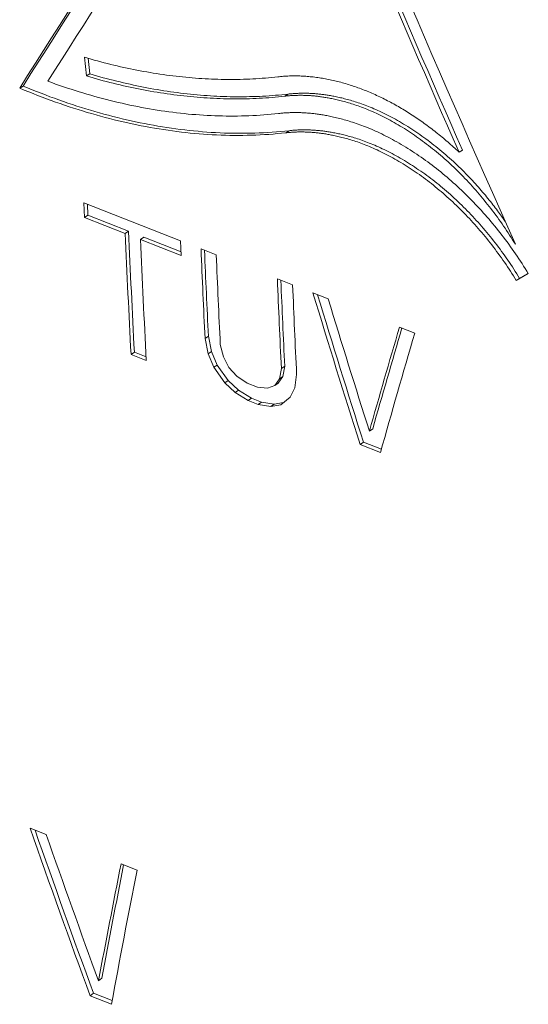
# Model space of a CAD drawing. Header units: inches. Extents: x 0 to 841, y 0 to 594.
# Tile 88 of 129: x 486 to 495, y 440 to 458. Entities that reach past the tile are written whole.
import ezdxf

# ---------------------------------------------------------------- set-up
doc = ezdxf.new("R2010")
doc.units = ezdxf.units.IN
doc.header["$LTSCALE"] = 46.255
doc.header["$MEASUREMENT"] = 0
doc.layers.get('0').update_dxf_attribs({"lineweight": 0})

msp = doc.modelspace()

# ---------------------------------------------------------------- linework, layer by layer
at = {"color": 7, "linetype": 'Continuous'}
for p, q in [((486.8289, 457.7153), (486.8654, 457.3599)), ((486.8986, 457.6952), (486.929, 457.4001)), ((486.8654, 457.3599), (486.929, 457.4001)), ((485.6023, 457.1285), (485.6659, 457.1691)), ((493.9243, 455.9158), (493.9879, 455.9553)), ((488.6509, 454.2346), (486.8192, 454.9551)), ((486.8192, 454.9551), (486.8305, 454.6813)), ((486.8855, 454.929), (486.8941, 454.7229)), ((486.8305, 454.6812), (486.8941, 454.7229)), ((486.8305, 454.6812), (487.6018, 454.3778)), ((486.8941, 454.7229), (487.6653, 454.4195)), ((487.6018, 454.3778), (487.6653, 454.4195)), ((487.891, 454.2641), (487.9545, 454.3058)), ((487.891, 454.2641), (488.6623, 453.9607)), ((487.9545, 454.3058), (488.6594, 454.0285)), ((488.6623, 453.9607), (488.6509, 454.2345)), ((489.3258, 453.9692), (489.0365, 454.083)), ((490.7719, 453.4005), (490.4827, 453.5142)), ((495.0079, 453.4856), (495.2356, 453.6174)), ((495.0079, 453.4856), (495.0715, 453.5262)), ((495.0715, 453.5262), (495.2233, 453.6139)), ((495.2233, 453.6139), (495.2339, 453.6201)), ((491.4467, 453.135), (491.1575, 453.2488)), ((493.0857, 452.4904), (492.7964, 452.6042)), ((489.1127, 452.3886), (489.1762, 452.4311)), ((489.1127, 452.3886), (489.1745, 452.0972)), ((489.1762, 452.4311), (489.238, 452.1398)), ((489.4609, 452.0379), (489.4019, 452.2749)), ((487.7112, 452.0864), (487.7747, 452.1294)), ((487.7112, 452.0864), (488.0005, 451.9727)), ((487.7747, 452.1294), (487.9968, 452.042)), ((489.1745, 452.0972), (489.238, 452.1398)), ((489.1745, 452.0972), (489.282, 451.8415)), ((489.238, 452.1398), (489.3455, 451.8843)), ((489.5656, 451.8366), (489.4609, 452.0379)), ((489.282, 451.8415), (489.3455, 451.8843)), ((489.282, 451.8415), (489.4861, 451.5481)), ((489.3455, 451.8843), (489.5496, 451.5909)), ((489.7158, 451.6709), (489.5656, 451.8366)), ((490.5588, 451.8198), (490.5214, 451.6208)), ((490.5588, 451.8198), (490.6223, 451.8623)), ((490.6223, 451.8623), (490.5849, 451.6634)), ((489.4861, 451.5481), (489.5496, 451.5909)), ((489.5496, 451.5909), (489.7482, 451.4064)), ((489.9114, 451.5406), (489.7158, 451.6709)), ((490.5214, 451.6208), (490.4333, 451.4954)), ((490.5849, 451.6634), (490.4968, 451.5381)), ((490.5214, 451.6208), (490.5849, 451.6634)), ((490.8134, 451.4526), (490.848, 451.7061)), ((489.4861, 451.5481), (489.6847, 451.3635)), ((489.6847, 451.3635), (489.7482, 451.4064)), ((489.7482, 451.4064), (489.9921, 451.2573)), ((490.1043, 451.4648), (489.9114, 451.5406)), ((490.2943, 451.4434), (490.1043, 451.4648)), ((490.4333, 451.4954), (490.2943, 451.4434)), ((490.4333, 451.4954), (490.4968, 451.5381)), ((490.7281, 451.2728), (490.8134, 451.4526)), ((489.6847, 451.3635), (489.9286, 451.2143)), ((489.9286, 451.2143), (489.9921, 451.2573)), ((489.9286, 451.2143), (490.1214, 451.1385)), ((489.9921, 451.2573), (490.1849, 451.1814)), ((490.5466, 451.131), (490.7281, 451.2728)), ((490.1214, 451.1385), (490.1849, 451.1814)), ((490.1214, 451.1385), (490.3596, 451.0981)), ((490.1849, 451.1814), (490.4231, 451.141)), ((490.3596, 451.0981), (490.4231, 451.141)), ((490.3596, 451.0981), (490.5466, 451.131)), ((490.4231, 451.141), (490.599, 451.1719)), ((492.2252, 450.6306), (492.2887, 450.6734)), ((492.0496, 450.3801), (492.1131, 450.4231)), ((492.0496, 450.3801), (492.4352, 450.2285)), ((492.1131, 450.4231), (492.4525, 450.2896)), ((486.1041, 442.9901), (485.8004, 443.1096)), ((487.8249, 442.3133), (487.5212, 442.4327)), ((487.0952, 440.2159), (487.1581, 440.2658)), ((486.9368, 439.9325), (486.9997, 439.9825)), ((486.9368, 439.9325), (487.3418, 439.7732)), ((486.9997, 439.9825), (487.3546, 439.8429))]:
    msp.add_line(p, q, dxfattribs=at)
at = {"color": 9, "linetype": 'Continuous'}
for p, q in [((490.6238, 456.977), (490.6874, 457.0166)), ((490.6414, 456.2835), (490.705, 456.3234))]:
    msp.add_line(p, q, dxfattribs=at)
at = {"color": 7, "linetype": 'Continuous'}
for points in [[(486.8289, 457.7153), (486.8911, 457.6971), (486.9534, 457.6792), (487.0155, 457.6617), (487.0777, 457.6446), (487.1398, 457.6279), (487.2019, 457.6116), (487.264, 457.5957), (487.3261, 457.5802), (487.3881, 457.5651), (487.4502, 457.5503), (487.5122, 457.536), (487.5742, 457.5221), (487.6363, 457.5085), (487.6983, 457.4954), (487.7603, 457.4827), (487.8224, 457.4703), (487.8844, 457.4584), (487.9465, 457.4469), (488.0085, 457.4357), (488.0705, 457.425), (488.1325, 457.4147), (488.1944, 457.4048), (488.2563, 457.3953), (488.3182, 457.3862), (488.38, 457.3776), (488.4417, 457.3693), (488.5034, 457.3615), (488.565, 457.3541), (488.6265, 457.3471), (488.6879, 457.3405), (488.7492, 457.3344), (488.8105, 457.3287), (488.8716, 457.3234), (488.9327, 457.3185), (488.9937, 457.3141), (489.0546, 457.3101), (489.1154, 457.3065), (489.1761, 457.3034), (489.2367, 457.3007), (489.2973, 457.2984), (489.3578, 457.2965), (489.4182, 457.2951), (489.4786, 457.2941), (489.5389, 457.2935), (489.5991, 457.2934), (489.6592, 457.2937), (489.7193, 457.2944), (489.7793, 457.2955), (489.8392, 457.2971), (489.899, 457.2991), (489.9587, 457.3016), (490.0183, 457.3045), (490.0778, 457.3078), (490.1371, 457.3116), (490.1963, 457.3158), (490.2554, 457.3205), (490.3143, 457.3256), (490.3731, 457.3311), (490.4317, 457.3371), (490.4901, 457.3435)], [(486.929, 457.4001), (486.9929, 457.3814), (487.0567, 457.363), (487.1206, 457.345), (487.1844, 457.3275), (487.2482, 457.3103), (487.312, 457.2936), (487.3757, 457.2772), (487.4394, 457.2613), (487.5031, 457.2457), (487.5668, 457.2306), (487.6305, 457.2158), (487.6942, 457.2015), (487.7579, 457.1876), (487.8216, 457.1741), (487.8853, 457.161), (487.949, 457.1483), (488.0127, 457.136), (488.0764, 457.1241), (488.14, 457.1127), (488.2037, 457.1017), (488.2673, 457.091), (488.3309, 457.0809), (488.3945, 457.0711), (488.458, 457.0617), (488.5214, 457.0528), (488.5848, 457.0443), (488.6481, 457.0362), (488.7113, 457.0286), (488.7745, 457.0214), (488.8375, 457.0146), (488.9005, 457.0083), (488.9634, 457.0024), (489.0261, 456.997), (489.0888, 456.9919), (489.1514, 456.9874), (489.2139, 456.9832), (489.2763, 456.9795), (489.3387, 456.9762), (489.4009, 456.9734), (489.4631, 456.971), (489.5252, 456.9691), (489.5872, 456.9676), (489.6492, 456.9665), (489.711, 456.9659), (489.7728, 456.9657), (489.8346, 456.966), (489.8962, 456.9667), (489.9578, 456.9678), (490.0193, 456.9694), (490.0807, 456.9715), (490.142, 456.9739), (490.2032, 456.9769), (490.2642, 456.9803), (490.3251, 456.9841), (490.3859, 456.9884), (490.4465, 456.9931), (490.507, 456.9983), (490.5673, 457.0039), (490.6275, 457.01), (490.6874, 457.0166)], [(486.1346, 457.2604), (486.2087, 457.2335), (486.2827, 457.2071), (486.3567, 457.1813), (486.4307, 457.156), (486.5047, 457.1313), (486.5787, 457.1071), (486.6526, 457.0834), (486.7266, 457.0602), (486.8006, 457.0377), (486.8745, 457.0156), (486.9485, 456.9941), (487.0225, 456.9731), (487.0966, 456.9527), (487.1706, 456.9329), (487.2447, 456.9135), (487.3188, 456.8948), (487.3929, 456.8765), (487.4671, 456.8589), (487.5412, 456.8418), (487.6154, 456.8252), (487.6895, 456.8092), (487.7636, 456.7938), (487.8376, 456.779), (487.9116, 456.7647), (487.9856, 456.751), (488.0594, 456.7379), (488.1332, 456.7254), (488.2069, 456.7135), (488.2805, 456.7021), (488.354, 456.6913), (488.4274, 456.6812), (488.5007, 456.6716), (488.5739, 456.6627), (488.6469, 456.6543), (488.7198, 456.6465), (488.7927, 456.6393), (488.8654, 456.6328), (488.938, 456.6268), (489.0105, 456.6214), (489.0829, 456.6167), (489.1553, 456.6125), (489.2275, 456.6089), (489.2997, 456.606), (489.3717, 456.6036), (489.4437, 456.6019), (489.5156, 456.6007), (489.5874, 456.6002), (489.6591, 456.6003), (489.7307, 456.601), (489.8021, 456.6023), (489.8734, 456.6042), (489.9445, 456.6067), (490.0155, 456.6099), (490.0863, 456.6136), (490.1569, 456.618), (490.2273, 456.623), (490.2975, 456.6287), (490.3675, 456.6349), (490.4372, 456.6418), (490.5067, 456.6493)], [(486.8654, 457.3599), (486.9293, 457.3412), (486.9931, 457.3228), (487.057, 457.3049), (487.1208, 457.2873), (487.1846, 457.2702), (487.2483, 457.2534), (487.3121, 457.2371), (487.3758, 457.2211), (487.4395, 457.2056), (487.5032, 457.1904), (487.5669, 457.1757), (487.6306, 457.1614), (487.6943, 457.1475), (487.758, 457.134), (487.8217, 457.1209), (487.8854, 457.1082), (487.9491, 457.0959), (488.0128, 457.0841), (488.0764, 457.0726), (488.1401, 457.0616), (488.2037, 457.051), (488.2673, 457.0408), (488.3309, 457.031), (488.3944, 457.0217), (488.4578, 457.0128), (488.5212, 457.0043), (488.5845, 456.9962), (488.6477, 456.9886), (488.7109, 456.9814), (488.7739, 456.9747), (488.8369, 456.9683), (488.8998, 456.9625), (488.9625, 456.957), (489.0252, 456.952), (489.0878, 456.9474), (489.1503, 456.9433), (489.2127, 456.9396), (489.2751, 456.9363), (489.3373, 456.9335), (489.3995, 456.9312), (489.4616, 456.9292), (489.5236, 456.9277), (489.5856, 456.9267), (489.6474, 456.9261), (489.7092, 456.9259), (489.771, 456.9262), (489.8326, 456.9269), (489.8942, 456.9281), (489.9557, 456.9297), (490.0171, 456.9317), (490.0784, 456.9342), (490.1396, 456.9372), (490.2006, 456.9406), (490.2615, 456.9444), (490.3223, 456.9487), (490.3829, 456.9535), (490.4434, 456.9587), (490.5037, 456.9643), (490.5639, 456.9704), (490.6238, 456.977)], [(493.9243, 455.9158), (493.8978, 455.9407), (493.8712, 455.9653), (493.8446, 455.9898), (493.8179, 456.0141), (493.791, 456.0382), (493.7642, 456.0621), (493.7372, 456.0858), (493.7101, 456.1094), (493.683, 456.1328), (493.6557, 456.156), (493.6284, 456.179), (493.601, 456.2019), (493.5735, 456.2245), (493.5459, 456.247), (493.5182, 456.2693), (493.4904, 456.2915), (493.4626, 456.3134), (493.4346, 456.3352), (493.4066, 456.3568), (493.3785, 456.3781), (493.3503, 456.3993), (493.322, 456.4203), (493.2937, 456.4412), (493.2653, 456.4618), (493.2368, 456.4822), (493.2083, 456.5024), (493.1797, 456.5224), (493.151, 456.5422), (493.1223, 456.5617), (493.0935, 456.5811), (493.0647, 456.6003), (493.0359, 456.6192), (493.007, 456.6379), (492.978, 456.6564), (492.949, 456.6747), (492.92, 456.6927), (492.8909, 456.7105), (492.8618, 456.7282), (492.8327, 456.7455), (492.8035, 456.7627), (492.7743, 456.7796), (492.7451, 456.7963), (492.7158, 456.8128), (492.6865, 456.8291), (492.6572, 456.8451), (492.6279, 456.8609), (492.5985, 456.8764), (492.5691, 456.8918), (492.5397, 456.9069), (492.5103, 456.9217), (492.4809, 456.9363), (492.4514, 456.9507), (492.4219, 456.9649), (492.3925, 456.9788), (492.363, 456.9925), (492.3335, 457.0059), (492.3039, 457.0191), (492.2744, 457.0321), (492.2449, 457.0448), (492.2154, 457.0573), (492.1858, 457.0695), (492.1563, 457.0815), (492.1268, 457.0933), (492.0973, 457.1048), (492.0678, 457.116), (492.0382, 457.127), (492.0087, 457.1378), (491.9792, 457.1483), (491.9498, 457.1586), (491.9203, 457.1686), (491.8908, 457.1784), (491.8614, 457.1879), (491.832, 457.1972), (491.8026, 457.2062), (491.7732, 457.215), (491.7438, 457.2235), (491.7145, 457.2318), (491.6852, 457.2398), (491.6559, 457.2476), (491.6266, 457.2551), (491.5974, 457.2624), (491.5682, 457.2694), (491.539, 457.2761), (491.5099, 457.2826), (491.4808, 457.2889), (491.4517, 457.2949), (491.4227, 457.3006), (491.3937, 457.3061), (491.3648, 457.3113), (491.3359, 457.3162), (491.3071, 457.3209), (491.2783, 457.3254), (491.2495, 457.3296), (491.2208, 457.3335), (491.1921, 457.3372), (491.1635, 457.3406), (491.1349, 457.3437), (491.1064, 457.3466), (491.0779, 457.3492), (491.0494, 457.3516), (491.021, 457.3537), (490.9926, 457.3555), (490.9642, 457.3571), (490.9359, 457.3584), (490.9076, 457.3595), (490.8793, 457.3603), (490.8511, 457.3608), (490.8229, 457.3611), (490.7948, 457.3611), (490.7667, 457.3608), (490.7387, 457.3603), (490.7107, 457.3595), (490.6828, 457.3585), (490.655, 457.3571), (490.6273, 457.3555), (490.5997, 457.3537), (490.5721, 457.3515), (490.5447, 457.3491), (490.5174, 457.3464), (490.4901, 457.3435)], [(485.6023, 457.1285), (485.6873, 457.0932), (485.7723, 457.0586), (485.8573, 457.0247), (485.9422, 456.9915), (486.0272, 456.9589), (486.1122, 456.927), (486.1972, 456.8958), (486.2823, 456.8653), (486.3673, 456.8354), (486.4524, 456.8063), (486.5376, 456.7778), (486.6227, 456.75), (486.7079, 456.7229), (486.7932, 456.6965), (486.8785, 456.6707), (486.9639, 456.6457), (487.0493, 456.6214), (487.1348, 456.5977), (487.2203, 456.5748), (487.3058, 456.5526), (487.3913, 456.5311), (487.4767, 456.5103), (487.5622, 456.4902), (487.6476, 456.4709), (487.7329, 456.4523), (487.8182, 456.4344), (487.9033, 456.4173), (487.9884, 456.4009), (488.0734, 456.3852), (488.1582, 456.3704), (488.243, 456.3563), (488.3275, 456.3429), (488.412, 456.3303), (488.4963, 456.3185), (488.5805, 456.3074), (488.6645, 456.2971), (488.7485, 456.2876), (488.8323, 456.2788), (488.916, 456.2708), (488.9996, 456.2636), (489.0831, 456.2571), (489.1665, 456.2514), (489.2498, 456.2465), (489.3329, 456.2424), (489.416, 456.2391), (489.499, 456.2365), (489.5819, 456.2347), (489.6646, 456.2337), (489.7472, 456.2334), (489.8296, 456.234), (489.9119, 456.2354), (489.994, 456.2375), (490.0758, 456.2404), (490.1574, 456.2442), (490.2388, 456.2487), (490.3199, 456.2541), (490.4008, 456.2602), (490.4813, 456.2671), (490.5615, 456.2749), (490.6414, 456.2835)], [(485.6659, 457.1691), (485.7509, 457.1338), (485.8359, 457.0992), (485.9208, 457.0653), (486.0058, 457.0321), (486.0908, 456.9995), (486.1758, 456.9676), (486.2608, 456.9364), (486.3459, 456.9059), (486.4309, 456.876), (486.516, 456.8468), (486.6012, 456.8184), (486.6863, 456.7906), (486.7715, 456.7635), (486.8568, 456.737), (486.9421, 456.7113), (487.0275, 456.6863), (487.1129, 456.6619), (487.1984, 456.6383), (487.2839, 456.6153), (487.3694, 456.5931), (487.4549, 456.5716), (487.5403, 456.5508), (487.6258, 456.5307), (487.7112, 456.5114), (487.7965, 456.4928), (487.8818, 456.4749), (487.9669, 456.4577), (488.052, 456.4414), (488.137, 456.4257), (488.2218, 456.4108), (488.3066, 456.3967), (488.3911, 456.3833), (488.4756, 456.3707), (488.5599, 456.3589), (488.6441, 456.3478), (488.7281, 456.3375), (488.8121, 456.3279), (488.8959, 456.3192), (488.9796, 456.3111), (489.0632, 456.3039), (489.1467, 456.2974), (489.2301, 456.2917), (489.3134, 456.2868), (489.3965, 456.2827), (489.4796, 456.2793), (489.5626, 456.2767), (489.6455, 456.2749), (489.7282, 456.2739), (489.8108, 456.2736), (489.8932, 456.2742), (489.9755, 456.2755), (490.0576, 456.2776), (490.1394, 456.2805), (490.221, 456.2843), (490.3024, 456.2888), (490.3835, 456.2941), (490.4644, 456.3002), (490.5449, 456.3072), (490.6251, 456.3149), (490.705, 456.3234)], [(494.9905, 454.1709), (494.9637, 454.2148), (494.9365, 454.2585), (494.9092, 454.3019), (494.8815, 454.3452), (494.8536, 454.3882), (494.8253, 454.431), (494.7968, 454.4736), (494.7681, 454.5159), (494.739, 454.558), (494.7097, 454.5999), (494.6801, 454.6415), (494.6503, 454.6829), (494.6202, 454.7241), (494.5898, 454.765), (494.5591, 454.8057), (494.5282, 454.8461), (494.4971, 454.8863), (494.4657, 454.9262), (494.434, 454.9658), (494.4021, 455.0052), (494.3699, 455.0443), (494.3375, 455.0832), (494.3049, 455.1217), (494.272, 455.16), (494.2389, 455.198), (494.2056, 455.2357), (494.172, 455.2731), (494.1382, 455.3102), (494.1043, 455.347), (494.0701, 455.3835), (494.0357, 455.4196), (494.0011, 455.4555), (493.9663, 455.491), (493.9313, 455.5262), (493.8961, 455.561), (493.8607, 455.5956), (493.8251, 455.6297), (493.7894, 455.6636), (493.7534, 455.6971), (493.7173, 455.7302), (493.6811, 455.763), (493.6446, 455.7954), (493.6081, 455.8275), (493.5713, 455.8592), (493.5344, 455.8905), (493.4974, 455.9214), (493.4602, 455.952), (493.4228, 455.9822), (493.3854, 456.012), (493.3477, 456.0414), (493.31, 456.0704), (493.2722, 456.0991), (493.2342, 456.1273), (493.1961, 456.1551), (493.1579, 456.1825), (493.1196, 456.2095), (493.0811, 456.2361), (493.0426, 456.2623), (493.004, 456.2881), (492.9653, 456.3134), (492.9265, 456.3384), (492.8877, 456.3629), (492.8488, 456.3869), (492.81, 456.4105), (492.7711, 456.4336), (492.7324, 456.4562), (492.6937, 456.4783), (492.6552, 456.4999), (492.6168, 456.5209), (492.5787, 456.5415), (492.5407, 456.5614), (492.5031, 456.5808), (492.4657, 456.5997), (492.4286, 456.6179), (492.3919, 456.6356), (492.3555, 456.6526), (492.3195, 456.669), (492.284, 456.6848), (492.2488, 456.7001), (492.214, 456.7148), (492.1797, 456.7289), (492.1457, 456.7425), (492.1122, 456.7556), (492.0791, 456.7681), (492.0465, 456.7802), (492.0142, 456.7917), (491.9825, 456.8028), (491.9512, 456.8134), (491.9203, 456.8236), (491.8899, 456.8333), (491.86, 456.8426), (491.8306, 456.8515), (491.8016, 456.86), (491.7731, 456.8681), (491.7451, 456.8758), (491.7176, 456.8831), (491.6905, 456.8901), (491.6639, 456.8968), (491.6378, 456.9031), (491.6122, 456.9091), (491.5871, 456.9148), (491.5624, 456.9203), (491.5382, 456.9254), (491.5145, 456.9303), (491.4913, 456.935), (491.4686, 456.9394), (491.4463, 456.9436), (491.4245, 456.9475), (491.403, 456.9513), (491.382, 456.9548), (491.3612, 456.9581), (491.3408, 456.9613), (491.3206, 456.9643), (491.3007, 456.967), (491.2809, 456.9697), (491.2614, 456.9721), (491.242, 456.9744), (491.2228, 456.9766), (491.2036, 456.9786), (491.1845, 456.9804), (491.1654, 456.9822), (491.1463, 456.9838), (491.1273, 456.9853), (491.1083, 456.9867), (491.0894, 456.9879), (491.0704, 456.989), (491.0515, 456.99), (491.0326, 456.9908), (491.0138, 456.9916), (490.9949, 456.9921), (490.9761, 456.9926), (490.9573, 456.993), (490.9385, 456.9932), (490.9198, 456.9933), (490.9011, 456.9932), (490.8823, 456.993), (490.8637, 456.9927), (490.845, 456.9923), (490.8264, 456.9917), (490.8078, 456.9911), (490.7892, 456.9902), (490.7706, 456.9893), (490.7521, 456.9882), (490.7337, 456.987), (490.7153, 456.9857), (490.6969, 456.9842), (490.6785, 456.9826), (490.6602, 456.9809), (490.642, 456.979), (490.6238, 456.977)], [(490.6874, 457.0166), (490.7056, 457.0186), (490.7239, 457.0204), (490.7422, 457.0222), (490.7605, 457.0237), (490.7789, 457.0252), (490.7973, 457.0265), (490.8158, 457.0278), (490.8343, 457.0288), (490.8528, 457.0298), (490.8714, 457.0306), (490.89, 457.0313), (490.9086, 457.0318), (490.9273, 457.0322), (490.946, 457.0325), (490.9647, 457.0327), (490.9834, 457.0328), (491.0022, 457.0327), (491.0209, 457.0325), (491.0397, 457.0321), (491.0585, 457.0316), (491.0774, 457.031), (491.0962, 457.0303), (491.1151, 457.0295), (491.134, 457.0285), (491.153, 457.0274), (491.172, 457.0261), (491.1909, 457.0248), (491.21, 457.0233), (491.229, 457.0216), (491.2481, 457.0199), (491.2672, 457.018), (491.2864, 457.016), (491.3056, 457.0139), (491.325, 457.0116), (491.3446, 457.0091), (491.3643, 457.0065), (491.3842, 457.0037), (491.4044, 457.0007), (491.4248, 456.9976), (491.4456, 456.9942), (491.4667, 456.9907), (491.4881, 456.9869), (491.51, 456.983), (491.5322, 456.9788), (491.5549, 456.9744), (491.5782, 456.9697), (491.6018, 456.9648), (491.626, 456.9597), (491.6507, 456.9542), (491.6758, 456.9485), (491.7014, 456.9425), (491.7275, 456.9362), (491.7541, 456.9295), (491.7812, 456.9225), (491.8087, 456.9152), (491.8367, 456.9074), (491.8652, 456.8994), (491.8942, 456.8909), (491.9236, 456.882), (491.9536, 456.8727), (491.9839, 456.863), (492.0148, 456.8528), (492.0461, 456.8422), (492.0779, 456.8311), (492.1101, 456.8196), (492.1427, 456.8075), (492.1758, 456.795), (492.2093, 456.7819), (492.2433, 456.7683), (492.2776, 456.7542), (492.3124, 456.7395), (492.3476, 456.7242), (492.3831, 456.7084), (492.4191, 456.692), (492.4555, 456.6749), (492.4922, 456.6573), (492.5293, 456.6391), (492.5667, 456.6202), (492.6044, 456.6008), (492.6423, 456.5809), (492.6805, 456.5603), (492.7188, 456.5393), (492.7573, 456.5177), (492.796, 456.4956), (492.8347, 456.473), (492.8736, 456.4499), (492.9124, 456.4263), (492.9513, 456.4023), (492.9901, 456.3778), (493.0289, 456.3529), (493.0676, 456.3276), (493.1062, 456.3018), (493.1447, 456.2756), (493.1832, 456.249), (493.2215, 456.222), (493.2597, 456.1946), (493.2978, 456.1668), (493.3358, 456.1385), (493.3736, 456.1099), (493.4114, 456.0809), (493.449, 456.0515), (493.4864, 456.0217), (493.5238, 455.9915), (493.561, 455.961), (493.598, 455.93), (493.6349, 455.8987), (493.6716, 455.8671), (493.7081, 455.8352), (493.7444, 455.803), (493.7803, 455.7706), (493.816, 455.738), (493.8512, 455.7052), (493.8861, 455.6724), (493.9206, 455.6395), (493.9546, 455.6066), (493.9882, 455.5737), (494.0212, 455.5409), (494.0537, 455.5082), (494.0855, 455.4756), (494.1168, 455.4432), (494.1474, 455.4109), (494.1773, 455.3789), (494.2067, 455.3471), (494.2354, 455.3155), (494.2636, 455.2841), (494.2912, 455.2529), (494.3183, 455.2219), (494.3449, 455.191), (494.371, 455.1603), (494.3966, 455.1298), (494.4218, 455.0995), (494.4466, 455.0693), (494.4709, 455.0392), (494.4949, 455.0093), (494.5185, 454.9796), (494.5418, 454.9499), (494.5646, 454.9206), (494.587, 454.8915), (494.6089, 454.8629), (494.6302, 454.8348), (494.6508, 454.8074), (494.6708, 454.7807), (494.69, 454.7548), (494.7083, 454.7298), (494.7258, 454.7059), (494.7423, 454.683), (494.7578, 454.6615), (494.7722, 454.6412), (494.7856, 454.6224), (494.7977, 454.6051)], [(495.2356, 453.6174), (495.2064, 453.6648), (495.177, 453.712), (495.1472, 453.759), (495.1172, 453.8057), (495.0868, 453.8522), (495.0562, 453.8984), (495.0252, 453.9444), (494.994, 453.9902), (494.9625, 454.0357), (494.9306, 454.0809), (494.8985, 454.1259), (494.8661, 454.1706), (494.8334, 454.2151), (494.8005, 454.2593), (494.7672, 454.3032), (494.7337, 454.3469), (494.6998, 454.3903), (494.6658, 454.4334), (494.6314, 454.4762), (494.5968, 454.5188), (494.5619, 454.561), (494.5267, 454.603), (494.4913, 454.6446), (494.4557, 454.686), (494.4198, 454.727), (494.3836, 454.7678), (494.3473, 454.8082), (494.3107, 454.8482), (494.2738, 454.888), (494.2367, 454.9274), (494.1994, 454.9665), (494.1619, 455.0052), (494.1242, 455.0435), (494.0863, 455.0816), (494.0481, 455.1192), (494.0098, 455.1565), (493.9712, 455.1934), (493.9325, 455.23), (493.8936, 455.2662), (493.8545, 455.302), (493.8152, 455.3374), (493.7757, 455.3724), (493.736, 455.4071), (493.6962, 455.4413), (493.6563, 455.4751), (493.6161, 455.5086), (493.5758, 455.5416), (493.5354, 455.5742), (493.4948, 455.6064), (493.4541, 455.6382), (493.4132, 455.6695), (493.3722, 455.7004), (493.3311, 455.7309), (493.2898, 455.761), (493.2484, 455.7906), (493.2069, 455.8198), (493.1653, 455.8486), (493.1236, 455.8768), (493.0818, 455.9047), (493.0399, 455.9321), (492.9979, 455.959), (492.9559, 455.9854), (492.9138, 456.0114), (492.8717, 456.0369), (492.8297, 456.0618), (492.7878, 456.0863), (492.7459, 456.1101), (492.7042, 456.1335), (492.6627, 456.1562), (492.6214, 456.1784), (492.5803, 456.2), (492.5395, 456.221), (492.4991, 456.2413), (492.4589, 456.261), (492.4192, 456.2801), (492.3798, 456.2985), (492.3409, 456.3162), (492.3024, 456.3333), (492.2644, 456.3498), (492.2267, 456.3657), (492.1896, 456.381), (492.1528, 456.3957), (492.1166, 456.4098), (492.0808, 456.4233), (492.0454, 456.4364), (492.0106, 456.4489), (491.9762, 456.4608), (491.9423, 456.4723), (491.9089, 456.4833), (491.8761, 456.4938), (491.8437, 456.5038), (491.8119, 456.5134), (491.7805, 456.5226), (491.7497, 456.5313), (491.7194, 456.5397), (491.6896, 456.5476), (491.6603, 456.5552), (491.6316, 456.5624), (491.6033, 456.5692), (491.5756, 456.5757), (491.5484, 456.5819), (491.5217, 456.5878), (491.4956, 456.5933), (491.47, 456.5986), (491.4449, 456.6037), (491.4203, 456.6084), (491.3962, 456.613), (491.3726, 456.6172), (491.3494, 456.6213), (491.3266, 456.6251), (491.3041, 456.6287), (491.282, 456.6322), (491.2602, 456.6354), (491.2386, 456.6384), (491.2173, 456.6412), (491.1962, 456.6439), (491.1752, 456.6463), (491.1544, 456.6487), (491.1336, 456.6508), (491.113, 456.6529), (491.0923, 456.6548), (491.0717, 456.6565), (491.0512, 456.6581), (491.0306, 456.6596), (491.0101, 456.6609), (490.9896, 456.6621), (490.9692, 456.6632), (490.9488, 456.6641), (490.9284, 456.6649), (490.908, 456.6656), (490.8876, 456.6661), (490.8673, 456.6665), (490.847, 456.6667), (490.8267, 456.6668), (490.8065, 456.6667), (490.7862, 456.6666), (490.766, 456.6662), (490.7459, 456.6658), (490.7257, 456.6652), (490.7056, 456.6644), (490.6855, 456.6636), (490.6655, 456.6626), (490.6455, 456.6614), (490.6255, 456.6601), (490.6056, 456.6587), (490.5857, 456.6571), (490.5659, 456.6554), (490.5461, 456.6535), (490.5264, 456.6515), (490.5067, 456.6493)], [(495.0079, 453.4856), (494.981, 453.5294), (494.9538, 453.573), (494.9263, 453.6163), (494.8985, 453.6594), (494.8704, 453.7023), (494.8421, 453.7449), (494.8135, 453.7874), (494.7846, 453.8296), (494.7555, 453.8715), (494.7261, 453.9133), (494.6964, 453.9548), (494.6664, 453.996), (494.6362, 454.0371), (494.6058, 454.0778), (494.575, 454.1184), (494.544, 454.1587), (494.5128, 454.1987), (494.4813, 454.2385), (494.4495, 454.278), (494.4175, 454.3172), (494.3853, 454.3562), (494.3528, 454.3949), (494.3201, 454.4334), (494.2872, 454.4715), (494.254, 454.5094), (494.2206, 454.547), (494.187, 454.5842), (494.1531, 454.6212), (494.1191, 454.6579), (494.0849, 454.6942), (494.0504, 454.7303), (494.0157, 454.766), (493.9809, 454.8014), (493.9458, 454.8364), (493.9106, 454.8712), (493.8752, 454.9056), (493.8396, 454.9397), (493.8038, 454.9734), (493.7678, 455.0068), (493.7317, 455.0398), (493.6954, 455.0725), (493.6589, 455.1048), (493.6223, 455.1367), (493.5855, 455.1683), (493.5486, 455.1995), (493.5115, 455.2304), (493.4743, 455.2609), (493.437, 455.2909), (493.3995, 455.3206), (493.3619, 455.35), (493.3241, 455.3789), (493.2862, 455.4074), (493.2483, 455.4356), (493.2102, 455.4633), (493.172, 455.4906), (493.1336, 455.5176), (493.0952, 455.5441), (493.0567, 455.5702), (493.0181, 455.5959), (492.9794, 455.6211), (492.9406, 455.646), (492.9018, 455.6704), (492.8629, 455.6943), (492.8241, 455.7178), (492.7853, 455.7409), (492.7466, 455.7634), (492.7079, 455.7854), (492.6694, 455.807), (492.6311, 455.828), (492.593, 455.8484), (492.5551, 455.8684), (492.5174, 455.8877), (492.48, 455.9065), (492.443, 455.9247), (492.4063, 455.9423), (492.37, 455.9592), (492.334, 455.9756), (492.2985, 455.9914), (492.2634, 456.0066), (492.2286, 456.0213), (492.1943, 456.0354), (492.1604, 456.0489), (492.1269, 456.062), (492.0939, 456.0745), (492.0613, 456.0865), (492.0291, 456.0981), (491.9974, 456.1091), (491.9661, 456.1197), (491.9353, 456.1298), (491.9049, 456.1395), (491.8751, 456.1488), (491.8457, 456.1577), (491.8168, 456.1661), (491.7883, 456.1742), (491.7603, 456.1819), (491.7328, 456.1892), (491.7058, 456.1962), (491.6793, 456.2029), (491.6532, 456.2092), (491.6276, 456.2152), (491.6025, 456.2209), (491.5779, 456.2263), (491.5538, 456.2315), (491.5301, 456.2364), (491.507, 456.241), (491.4843, 456.2454), (491.4621, 456.2496), (491.4403, 456.2536), (491.4189, 456.2573), (491.3978, 456.2609), (491.3771, 456.2642), (491.3567, 456.2674), (491.3366, 456.2703), (491.3167, 456.2731), (491.297, 456.2757), (491.2775, 456.2782), (491.2582, 456.2805), (491.2389, 456.2826), (491.2198, 456.2847), (491.2007, 456.2865), (491.1817, 456.2883), (491.1627, 456.2899), (491.1437, 456.2914), (491.1248, 456.2928), (491.1058, 456.294), (491.0869, 456.2951), (491.0681, 456.2961), (491.0492, 456.297), (491.0304, 456.2977), (491.0116, 456.2983), (490.9928, 456.2988), (490.9741, 456.2991), (490.9554, 456.2994), (490.9367, 456.2995), (490.918, 456.2994), (490.8993, 456.2993), (490.8807, 456.299), (490.862, 456.2986), (490.8435, 456.298), (490.8249, 456.2974), (490.8064, 456.2965), (490.7879, 456.2956), (490.7694, 456.2946), (490.751, 456.2934), (490.7326, 456.292), (490.7143, 456.2906), (490.696, 456.289), (490.6778, 456.2873), (490.6596, 456.2855), (490.6414, 456.2835)], [(490.705, 456.3234), (490.7232, 456.3254), (490.7414, 456.3272), (490.7596, 456.329), (490.7779, 456.3305), (490.7962, 456.332), (490.8146, 456.3333), (490.833, 456.3345), (490.8515, 456.3355), (490.87, 456.3365), (490.8885, 456.3373), (490.9071, 456.3379), (490.9257, 456.3385), (490.9443, 456.3389), (490.9629, 456.3392), (490.9816, 456.3393), (491.0003, 456.3393), (491.019, 456.3392), (491.0377, 456.339), (491.0564, 456.3387), (491.0752, 456.3382), (491.094, 456.3376), (491.1128, 456.3368), (491.1317, 456.336), (491.1506, 456.335), (491.1694, 456.3339), (491.1884, 456.3326), (491.2073, 456.3312), (491.2263, 456.3297), (491.2453, 456.3281), (491.2643, 456.3264), (491.2834, 456.3245), (491.3025, 456.3225), (491.3218, 456.3203), (491.3411, 456.318), (491.3606, 456.3156), (491.3803, 456.3129), (491.4002, 456.3101), (491.4203, 456.3072), (491.4407, 456.304), (491.4614, 456.3007), (491.4825, 456.2971), (491.5039, 456.2934), (491.5257, 456.2894), (491.5479, 456.2852), (491.5706, 456.2808), (491.5937, 456.2762), (491.6174, 456.2713), (491.6415, 456.2661), (491.6661, 456.2607), (491.6912, 456.255), (491.7168, 456.249), (491.7429, 456.2426), (491.7694, 456.236), (491.7964, 456.229), (491.8239, 456.2217), (491.8519, 456.214), (491.8804, 456.2059), (491.9093, 456.1974), (491.9387, 456.1886), (491.9686, 456.1793), (491.9989, 456.1696), (492.0297, 456.1595), (492.061, 456.1489), (492.0927, 456.1378), (492.1249, 456.1263), (492.1575, 456.1143), (492.1905, 456.1017), (492.224, 456.0887), (492.2579, 456.0751), (492.2922, 456.061), (492.327, 456.0464), (492.3621, 456.0312), (492.3976, 456.0154), (492.4336, 455.999), (492.4699, 455.982), (492.5066, 455.9644), (492.5436, 455.9463), (492.581, 455.9275), (492.6187, 455.9081), (492.6566, 455.8882), (492.6947, 455.8678), (492.733, 455.8468), (492.7715, 455.8252), (492.8102, 455.8032), (492.8489, 455.7807), (492.8877, 455.7576), (492.9265, 455.7342), (492.9654, 455.7102), (493.0042, 455.6858), (493.043, 455.661), (493.0817, 455.6357), (493.1203, 455.61), (493.1588, 455.5839), (493.1972, 455.5574), (493.2355, 455.5305), (493.2738, 455.5032), (493.3119, 455.4754), (493.3498, 455.4473), (493.3877, 455.4188), (493.4255, 455.3899), (493.4631, 455.3606), (493.5006, 455.3309), (493.5379, 455.3008), (493.5751, 455.2703), (493.6122, 455.2395), (493.6491, 455.2083), (493.6859, 455.1767), (493.7225, 455.1448), (493.759, 455.1124), (493.7953, 455.0798), (493.8314, 455.0468), (493.8674, 455.0134), (493.9032, 454.9797), (493.9388, 454.9456), (493.9742, 454.9112), (494.0094, 454.8765), (494.0445, 454.8414), (494.0793, 454.8061), (494.114, 454.7704), (494.1484, 454.7343), (494.1827, 454.698), (494.2167, 454.6613), (494.2506, 454.6244), (494.2842, 454.5871), (494.3176, 454.5496), (494.3507, 454.5117), (494.3837, 454.4736), (494.4164, 454.4352), (494.4489, 454.3965), (494.4811, 454.3575), (494.5131, 454.3182), (494.5449, 454.2787), (494.5764, 454.239), (494.6076, 454.199), (494.6386, 454.1587), (494.6693, 454.1182), (494.6998, 454.0774), (494.73, 454.0364), (494.76, 453.9951), (494.7896, 453.9537), (494.8191, 453.9119), (494.8482, 453.87), (494.8771, 453.8278), (494.9057, 453.7854), (494.934, 453.7427), (494.9621, 453.6999), (494.9899, 453.6568), (495.0174, 453.6135), (495.0446, 453.5699), (495.0715, 453.5262)]]:
    msp.add_lwpolyline(points, dxfattribs=at)
for centre, radius, start, end in [((809.2792, 252.127), 383.1349, 146.302908, 147.651783), ((809.295, 252.049), 383.158, 146.297917, 147.632987), ((787.6598, 584.8126), 320.5037, 202.011327, 204.055028), ((806.4988, 254.0202), 379.394, 146.397046, 147.608809), ((789.4698, 585.8625), 322.8518, 202.178154, 203.734335), ((789.4377, 585.9163), 322.77, 202.18754, 203.743509), ((690.5867, 462.9657), 203.1013, 182.411619, 183.058422), ((690.6345, 462.9287), 203.2127, 182.411619, 183.058422), ((691.3815, 462.8368), 203.671, 182.412346, 183.057694), ((693.1714, 462.4102), 204.3047, 182.33597, 182.811623), ((693.0827, 462.4453), 204.1523, 182.354888, 182.811638), ((693.7986, 462.3117), 204.6429, 182.336363, 182.81123), ((694.6175, 461.8415), 204.3047, 182.33597, 182.811623), ((694.5289, 461.8765), 204.1523, 182.354888, 182.811638), ((695.2447, 461.7429), 204.6429, 182.336363, 182.81123), ((729.8386, 525.9006), 249.4933, 196.929652, 197.619555), ((729.7674, 525.9317), 249.3615, 196.954544, 197.626335), ((729.9465, 525.9005), 249.3531, 196.96677, 197.569392), ((711.3535, 388.2783), 227.8267, 163.599753, 164.116454), ((711.2744, 388.316), 227.691, 163.60432, 164.105394), ((710.162, 388.8447), 226.2143, 163.659118, 164.25525), ((696.5149, 516.6935), 223.1932, 199.249791, 200.115991), ((696.4496, 516.722), 223.0654, 199.278948, 200.122129), ((696.5687, 516.6234), 222.9736, 199.28294, 200.03994), ((673.5447, 405.5353), 189.6474, 168.78108, 169.463071), ((673.4627, 405.577), 189.5065, 168.791515, 169.45267), ((672.1901, 405.9273), 187.9214, 168.83567, 169.624004)]:
    msp.add_arc(centre, radius, start, end, dxfattribs=at)

doc.saveas('drawing.dxf')
